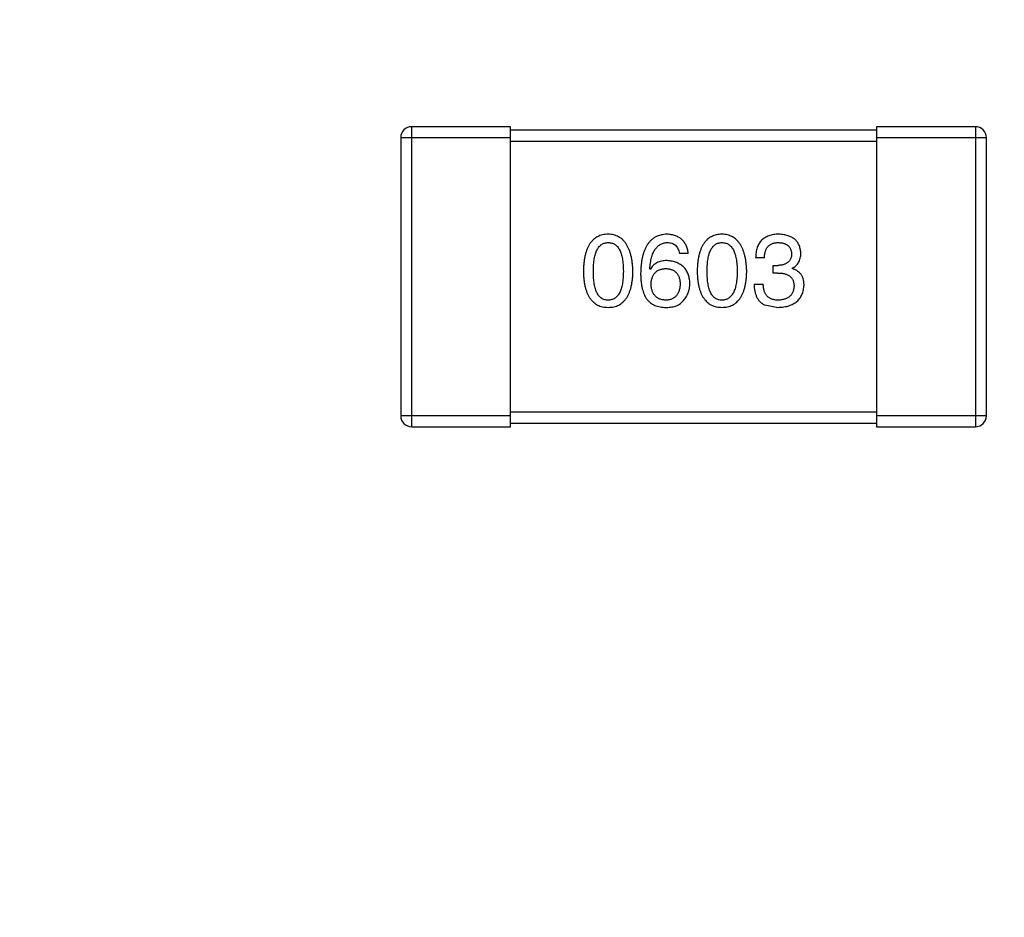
# Model space of a CAD drawing. Header units: millimetres. Extents: x -47 to 199, y -56 to 203.
# Tile 18 of 157: x 20.68 to 23.37, y 46.09 to 48.55. Entities that reach past the tile are written whole.
import ezdxf

# ---------------------------------------------------------------- set-up
doc = ezdxf.new("R2010")
doc.units = ezdxf.units.MM
doc.header["$LTSCALE"] = 1.21
doc.header["$MEASUREMENT"] = 0
doc.header["$PDMODE"] = 3
doc.header["$PDSIZE"] = 0.3125
doc.layers.get('0').update_dxf_attribs({"linetype": 'CONTINUOUS'})
doc.layers.get('DEFPOINTS').update_dxf_attribs({"linetype": 'CONTINUOUS'})
doc.layers.add('Dim', color=3, linetype='CONTINUOUS', lineweight=25)
doc.styles.get("Standard").update_dxf_attribs({"font": 'txt', "width": 0.8})
doc.dimstyles.get("Standard").update_dxf_attribs({"dimtxt": 0.15625, "dimasz": 0.1875, "dimexe": 0.125, "dimexo": 0.0625, "dimgap": 0.09, "dimtad": 0, "dimtih": 1, "dimtoh": 1, "dimzin": 4, "dimdsep": 46, "dimtxsty": 'Standard', "dimblk": '_FILLED', "dimblk1": '_FILLED', "dimblk2": '_FILLED', "dimcen": 0.09, "dimazin": 1, "dimtp": 0.01, "dimtm": 0.01, "dimtfac": 1, "dimtofl": 0, "dimtmove": 0, "dimatfit": 3, "dimldrblk": '_FILLED', "dimfxl": 0, "dimtolj": 1, "dimtzin": 4, "dimarcsym": 0})

# ---------------------------------------------------------------- blocks, each defined once
blk = doc.blocks.new('_FILLED')
at = {"color": 0, "linetype": 'ByBlock'}
blk.add_solid([(0, 0), (-1, 0.1667), (-1, -0.1667)], dxfattribs=at)
blk = doc.blocks.new('*D1')
at = {"color": 0, "linetype": 'ByBlock', "lineweight": -2}
for p, q in [((4.366, 46.1569), (4.366, 55.8412)), ((52.366, 46.1569), (52.366, 55.8412)), ((4.366, 55.7162), (26.076, 55.7162)), ((52.366, 55.7162), (30.656, 55.7162))]:
    blk.add_line(p, q, dxfattribs=at)
at = {"layer": 'DEFPOINTS', "color": 0, "linetype": 'ByBlock'}
for p in [(4.366, 46.0944), (52.366, 46.0944)]:
    blk.add_point(p, dxfattribs=at)
at = {"color": 0, "linetype": 'ByBlock', "lineweight": -2, "xscale": 1.5, "yscale": 1.5, "zscale": 1.5, "rotation": 180}
blk.add_blockref('_FILLED', (4.366, 55.7162), dxfattribs=at)
at = {"color": 0, "linetype": 'ByBlock', "lineweight": -2, "xscale": 1.5, "yscale": 1.5, "zscale": 1.5}
blk.add_blockref('_FILLED', (52.366, 55.7162), dxfattribs=at)
at = {"color": 0, "linetype": 'ByBlock', "lineweight": -2, "insert": (28.366, 55.7162), "char_height": 1.5, "attachment_point": 5}
blk.add_mtext('\\A1;48.00', dxfattribs=at)
blk = doc.blocks.new('*D2')
at = {"color": 0, "linetype": 'ByBlock', "lineweight": -2}
for p, q in [((0.866, 46.6569), (0.866, 60.7448)), ((55.866, 46.6569), (55.866, 60.7448)), ((0.866, 60.6198), (26.076, 60.6198)), ((55.866, 60.6198), (30.656, 60.6198))]:
    blk.add_line(p, q, dxfattribs=at)
at = {"layer": 'DEFPOINTS', "color": 0, "linetype": 'ByBlock'}
for p in [(0.866, 46.5944), (55.866, 46.5944)]:
    blk.add_point(p, dxfattribs=at)
at = {"color": 0, "linetype": 'ByBlock', "lineweight": -2, "xscale": 1.5, "yscale": 1.5, "zscale": 1.5, "rotation": 180}
blk.add_blockref('_FILLED', (0.866, 60.6198), dxfattribs=at)
at = {"color": 0, "linetype": 'ByBlock', "lineweight": -2, "xscale": 1.5, "yscale": 1.5, "zscale": 1.5}
blk.add_blockref('_FILLED', (55.866, 60.6198), dxfattribs=at)
at = {"color": 0, "linetype": 'ByBlock', "lineweight": -2, "insert": (28.366, 60.6198), "char_height": 1.5, "attachment_point": 5}
blk.add_mtext('\\A1;55.00', dxfattribs=at)

msp = doc.modelspace()

# ---------------------------------------------------------------- linework, layer by layer
at = {"color": 7, "linetype": 'Continuous'}
for p, q in [((21.7461, 47.4345), (21.7461, 48.2545)), ((22.0161, 48.2545), (21.7461, 48.2545)), ((22.0161, 47.4345), (22.0161, 48.2545)), ((23.0161, 48.2445), (22.0161, 48.2445)), ((23.0161, 48.2545), (23.0161, 47.4345)), ((23.2861, 48.2545), (23.0161, 48.2545)), ((23.2861, 48.2545), (23.2861, 47.4345)), ((21.7161, 48.2245), (21.7161, 47.4645)), ((21.7161, 48.2245), (22.0161, 48.2245)), ((22.0161, 48.2145), (23.0161, 48.2145)), ((23.0161, 48.2245), (23.3161, 48.2245)), ((23.3161, 47.4645), (23.3161, 48.2245)), ((22.5017, 47.9083), (22.4776, 47.9083)), ((22.7098, 47.8963), (22.6858, 47.8963)), ((22.3978, 47.8646), (22.3967, 47.8657)), ((22.7338, 47.8547), (22.7338, 47.8755)), ((22.7338, 47.8755), (22.747, 47.8755)), ((22.7459, 47.8547), (22.7338, 47.8547)), ((22.7852, 47.8678), (22.7852, 47.8668)), ((22.6814, 47.8241), (22.7065, 47.8241)), ((22.7109, 47.7673), (22.747, 47.7607)), ((23.0161, 47.4745), (22.0161, 47.4745)), ((22.0161, 47.4645), (21.7161, 47.4645)), ((23.3161, 47.4645), (23.0161, 47.4645)), ((21.7461, 47.4345), (22.0161, 47.4345)), ((22.0161, 47.4445), (23.0161, 47.4445)), ((23.0161, 47.4345), (23.2861, 47.4345))]:
    msp.add_line(p, q, dxfattribs=at)
for centre, start, end in [((21.7461, 48.2245), 90, 180), ((23.2861, 48.2245), 0, 90), ((21.7461, 47.4645), 180, 270), ((23.2861, 47.4645), 270, 0)]:
    msp.add_arc(centre, 0.03, start, end, dxfattribs=at)
for points, knots in [([(22.2828, 47.9607), (22.2802, 47.9606), (22.275, 47.9604), (22.2675, 47.9591), (22.2605, 47.957), (22.254, 47.9541), (22.2479, 47.9505), (22.2424, 47.946), (22.2374, 47.9408), (22.2329, 47.9347), (22.2289, 47.928), (22.2255, 47.9204), (22.2225, 47.9121), (22.22, 47.903), (22.218, 47.8931), (22.2165, 47.8825), (22.2155, 47.871), (22.2152, 47.8632), (22.2151, 47.8591)], [0, 0, 0, 0, 0.057911, 0.113262, 0.165956, 0.217443, 0.268511, 0.319665, 0.372, 0.426129, 0.483365, 0.543779, 0.607756, 0.676562, 0.749704, 0.827713, 0.911177, 1, 1, 1, 1]), ([(22.3506, 47.8591), (22.3504, 47.8631), (22.3501, 47.8709), (22.3489, 47.8822), (22.3473, 47.8928), (22.3453, 47.9026), (22.3428, 47.9116), (22.3397, 47.9199), (22.3362, 47.9274), (22.3322, 47.9342), (22.3277, 47.9402), (22.3227, 47.9455), (22.3173, 47.95), (22.3113, 47.9537), (22.3049, 47.9566), (22.298, 47.9588), (22.2906, 47.9603), (22.2855, 47.9606), (22.2828, 47.9607)], [0, 0, 0, 0, 0.088475, 0.171606, 0.249595, 0.322626, 0.391327, 0.455765, 0.516374, 0.573675, 0.628522, 0.681161, 0.732559, 0.783563, 0.83504, 0.887639, 0.942585, 1, 1, 1, 1]), ([(22.4437, 47.9607), (22.4409, 47.9606), (22.4354, 47.9602), (22.4274, 47.9588), (22.4199, 47.9565), (22.413, 47.9534), (22.4065, 47.9496), (22.4007, 47.9449), (22.3953, 47.9394), (22.3906, 47.9331), (22.3863, 47.9261), (22.3826, 47.9182), (22.3794, 47.9096), (22.3768, 47.9001), (22.3746, 47.8899), (22.3731, 47.8789), (22.372, 47.8671), (22.3717, 47.8589), (22.3716, 47.8547)], [0, 0, 0, 0, 0.058957, 0.115262, 0.16907, 0.221312, 0.273147, 0.324961, 0.377649, 0.432026, 0.488925, 0.549039, 0.612912, 0.680653, 0.753056, 0.830314, 0.912483, 1, 1, 1, 1]), ([(22.5017, 47.9083), (22.5014, 47.9103), (22.5009, 47.9142), (22.4996, 47.9198), (22.4981, 47.9251), (22.4961, 47.93), (22.4937, 47.9346), (22.491, 47.9387), (22.488, 47.9426), (22.4845, 47.9461), (22.4807, 47.9492), (22.4765, 47.9519), (22.4719, 47.9543), (22.467, 47.9563), (22.4617, 47.958), (22.456, 47.9593), (22.45, 47.9602), (22.4459, 47.9606), (22.4437, 47.9607)], [0, 0, 0, 0, 0.06947, 0.136096, 0.199592, 0.260665, 0.319672, 0.377156, 0.433415, 0.489984, 0.546535, 0.604276, 0.663499, 0.725182, 0.788953, 0.855683, 0.926216, 1, 1, 1, 1]), ([(22.5937, 47.9607), (22.5911, 47.9606), (22.5859, 47.9604), (22.5784, 47.9591), (22.5714, 47.957), (22.5648, 47.9541), (22.5588, 47.9505), (22.5533, 47.946), (22.5483, 47.9408), (22.5438, 47.9347), (22.5398, 47.928), (22.5363, 47.9204), (22.5333, 47.9121), (22.5309, 47.903), (22.5288, 47.8931), (22.5274, 47.8825), (22.5264, 47.871), (22.5261, 47.8632), (22.526, 47.8591)], [0, 0, 0, 0, 0.057911, 0.113262, 0.165956, 0.217443, 0.268511, 0.319665, 0.372, 0.426129, 0.483365, 0.543779, 0.607756, 0.676562, 0.749704, 0.827713, 0.911177, 1, 1, 1, 1]), ([(22.6615, 47.8591), (22.6613, 47.8631), (22.6609, 47.8709), (22.6598, 47.8822), (22.6582, 47.8928), (22.6562, 47.9026), (22.6536, 47.9116), (22.6506, 47.9199), (22.6471, 47.9274), (22.6431, 47.9342), (22.6386, 47.9402), (22.6336, 47.9455), (22.6281, 47.95), (22.6222, 47.9537), (22.6157, 47.9566), (22.6088, 47.9588), (22.6014, 47.9603), (22.5963, 47.9606), (22.5937, 47.9607)], [0, 0, 0, 0, 0.088475, 0.171606, 0.249595, 0.322626, 0.391327, 0.455765, 0.516374, 0.573675, 0.628522, 0.681161, 0.732559, 0.783563, 0.83504, 0.887639, 0.942585, 1, 1, 1, 1]), ([(22.7491, 47.9607), (22.7466, 47.9607), (22.7417, 47.9605), (22.7347, 47.9596), (22.728, 47.9583), (22.7219, 47.9564), (22.7162, 47.9541), (22.711, 47.9513), (22.7063, 47.948), (22.7021, 47.9441), (22.6983, 47.9399), (22.6951, 47.935), (22.6923, 47.9298), (22.69, 47.924), (22.6882, 47.9177), (22.6869, 47.911), (22.686, 47.9038), (22.6858, 47.8988), (22.6858, 47.8963)], [0, 0, 0, 0, 0.073232, 0.142595, 0.207997, 0.270074, 0.329156, 0.386529, 0.441846, 0.496976, 0.551877, 0.607941, 0.665637, 0.725446, 0.788542, 0.855101, 0.925196, 1, 1, 1, 1]), ([(22.8093, 47.9094), (22.8091, 47.9114), (22.8088, 47.9153), (22.8077, 47.9209), (22.8062, 47.9261), (22.8044, 47.931), (22.8021, 47.9355), (22.7993, 47.9397), (22.7962, 47.9435), (22.7926, 47.9469), (22.7886, 47.95), (22.7842, 47.9526), (22.7794, 47.9549), (22.7741, 47.9568), (22.7685, 47.9584), (22.7624, 47.9595), (22.7559, 47.9604), (22.7514, 47.9606), (22.7491, 47.9607)], [0, 0, 0, 0, 0.067521, 0.132139, 0.193339, 0.252064, 0.309083, 0.364848, 0.420021, 0.475612, 0.532002, 0.589602, 0.649896, 0.712634, 0.778603, 0.848416, 0.922155, 1, 1, 1, 1]), ([(22.2424, 47.8591), (22.2424, 47.8623), (22.2425, 47.8684), (22.243, 47.8774), (22.2437, 47.8857), (22.2448, 47.8934), (22.2463, 47.9004), (22.2479, 47.9069), (22.25, 47.9128), (22.2524, 47.918), (22.2551, 47.9227), (22.258, 47.9267), (22.2614, 47.9301), (22.2651, 47.933), (22.2691, 47.9352), (22.2734, 47.9367), (22.278, 47.9376), (22.2812, 47.9377), (22.2828, 47.9378)], [0, 0, 0, 0, 0.096452, 0.187278, 0.271765, 0.350519, 0.423437, 0.491321, 0.554011, 0.612224, 0.666281, 0.717003, 0.764884, 0.811423, 0.856783, 0.902993, 0.950236, 1, 1, 1, 1]), ([(22.2828, 47.9378), (22.2845, 47.9377), (22.2878, 47.9376), (22.2926, 47.9367), (22.297, 47.9352), (22.3011, 47.933), (22.3048, 47.9301), (22.3083, 47.9268), (22.3114, 47.9227), (22.3142, 47.9181), (22.3166, 47.9128), (22.3187, 47.9069), (22.3204, 47.9005), (22.3219, 47.8934), (22.323, 47.8857), (22.3238, 47.8774), (22.3243, 47.8684), (22.3243, 47.8623), (22.3244, 47.8591)], [0, 0, 0, 0, 0.050604, 0.098688, 0.145699, 0.191791, 0.238625, 0.286717, 0.337546, 0.391814, 0.449755, 0.512106, 0.579685, 0.652048, 0.730262, 0.814146, 0.904281, 1, 1, 1, 1]), ([(22.3967, 47.8657), (22.3969, 47.8685), (22.3973, 47.874), (22.3984, 47.8819), (22.3996, 47.8894), (22.4012, 47.8963), (22.4031, 47.9027), (22.4053, 47.9085), (22.4078, 47.9139), (22.4105, 47.9187), (22.4137, 47.9229), (22.417, 47.9267), (22.4207, 47.9299), (22.4248, 47.9325), (22.4291, 47.9347), (22.4337, 47.9362), (22.4386, 47.9374), (22.442, 47.9377), (22.4437, 47.9378)], [0, 0, 0, 0, 0.089218, 0.173709, 0.252753, 0.326963, 0.397099, 0.462534, 0.524018, 0.582178, 0.637235, 0.689955, 0.741228, 0.791618, 0.841661, 0.892925, 0.945259, 1, 1, 1, 1]), ([(22.4437, 47.9378), (22.446, 47.9377), (22.4503, 47.9376), (22.4565, 47.9361), (22.4619, 47.9338), (22.4666, 47.9306), (22.4705, 47.9263), (22.4737, 47.9211), (22.4761, 47.915), (22.4771, 47.9106), (22.4776, 47.9083)], [0, 0, 0, 0, 0.136586, 0.261496, 0.378089, 0.490612, 0.605522, 0.725767, 0.8561, 1, 1, 1, 1]), ([(22.5533, 47.8591), (22.5533, 47.8623), (22.5534, 47.8684), (22.5539, 47.8774), (22.5546, 47.8857), (22.5557, 47.8934), (22.5572, 47.9004), (22.5588, 47.9069), (22.5609, 47.9128), (22.5633, 47.918), (22.5659, 47.9227), (22.5689, 47.9267), (22.5723, 47.9301), (22.5759, 47.933), (22.5799, 47.9352), (22.5842, 47.9367), (22.5889, 47.9376), (22.5921, 47.9377), (22.5937, 47.9378)], [0, 0, 0, 0, 0.096452, 0.187278, 0.271765, 0.350519, 0.423437, 0.491321, 0.554011, 0.612224, 0.666281, 0.717003, 0.764884, 0.811423, 0.856783, 0.902993, 0.950236, 1, 1, 1, 1]), ([(22.5937, 47.9378), (22.5954, 47.9377), (22.5987, 47.9376), (22.6034, 47.9367), (22.6079, 47.9352), (22.612, 47.933), (22.6157, 47.9301), (22.6192, 47.9268), (22.6222, 47.9227), (22.625, 47.9181), (22.6274, 47.9128), (22.6295, 47.9069), (22.6313, 47.9005), (22.6328, 47.8934), (22.6339, 47.8857), (22.6347, 47.8774), (22.6352, 47.8684), (22.6352, 47.8623), (22.6352, 47.8591)], [0, 0, 0, 0, 0.050604, 0.098688, 0.145699, 0.191791, 0.238625, 0.286717, 0.337546, 0.391814, 0.449755, 0.512106, 0.579685, 0.652048, 0.730262, 0.814146, 0.904281, 1, 1, 1, 1]), ([(22.7098, 47.8963), (22.7099, 47.8979), (22.71, 47.9012), (22.7106, 47.9059), (22.7114, 47.9103), (22.7125, 47.9144), (22.7139, 47.9181), (22.7156, 47.9215), (22.7176, 47.9247), (22.7198, 47.9274), (22.7224, 47.9299), (22.7252, 47.932), (22.7283, 47.9338), (22.7318, 47.9353), (22.7354, 47.9364), (22.7394, 47.9372), (22.7436, 47.9377), (22.7466, 47.9378), (22.7481, 47.9378)], [0, 0, 0, 0, 0.078134, 0.15164, 0.221358, 0.286689, 0.348614, 0.407697, 0.464247, 0.520153, 0.574432, 0.629291, 0.684538, 0.742032, 0.801329, 0.863637, 0.930123, 1, 1, 1, 1]), ([(22.7481, 47.9378), (22.7494, 47.9377), (22.7521, 47.9376), (22.756, 47.9371), (22.7596, 47.9364), (22.763, 47.9356), (22.7661, 47.9344), (22.769, 47.933), (22.7716, 47.9315), (22.774, 47.9297), (22.7762, 47.9276), (22.778, 47.9253), (22.7797, 47.9229), (22.7811, 47.9202), (22.7822, 47.9172), (22.7831, 47.9141), (22.7838, 47.9107), (22.784, 47.9084), (22.7841, 47.9072)], [0, 0, 0, 0, 0.078051, 0.151197, 0.220412, 0.286742, 0.34933, 0.409464, 0.467368, 0.52298, 0.578639, 0.633998, 0.690142, 0.746855, 0.805868, 0.867776, 0.932345, 1, 1, 1, 1]), ([(22.7841, 47.9072), (22.784, 47.9059), (22.7839, 47.9035), (22.7834, 47.9), (22.7826, 47.8968), (22.7815, 47.8938), (22.7801, 47.8909), (22.7784, 47.8884), (22.7765, 47.886), (22.7743, 47.8839), (22.7718, 47.882), (22.7691, 47.8804), (22.7661, 47.879), (22.7628, 47.8778), (22.7592, 47.8769), (22.7554, 47.8762), (22.7512, 47.8757), (22.7484, 47.8756), (22.747, 47.8755)], [0, 0, 0, 0, 0.067741, 0.131599, 0.192143, 0.249977, 0.306453, 0.361639, 0.416449, 0.471489, 0.527582, 0.584873, 0.644974, 0.70814, 0.77492, 0.845909, 0.920585, 1, 1, 1, 1]), ([(22.7852, 47.8678), (22.7871, 47.8688), (22.7908, 47.8707), (22.7958, 47.8744), (22.8, 47.8787), (22.8034, 47.8837), (22.806, 47.8892), (22.8079, 47.8954), (22.8091, 47.9022), (22.8092, 47.9069), (22.8093, 47.9094)], [0, 0, 0, 0, 0.125227, 0.244792, 0.361427, 0.478215, 0.59667, 0.722058, 0.856314, 1, 1, 1, 1]), ([(22.4437, 47.8886), (22.4411, 47.8885), (22.436, 47.8884), (22.4287, 47.8873), (22.422, 47.8854), (22.4159, 47.8828), (22.4104, 47.8794), (22.4055, 47.8752), (22.4012, 47.8702), (22.399, 47.8665), (22.3978, 47.8646)], [0, 0, 0, 0, 0.144617, 0.279572, 0.40596, 0.526097, 0.64389, 0.760003, 0.877724, 1, 1, 1, 1]), ([(22.506, 47.8263), (22.5059, 47.8287), (22.5057, 47.8332), (22.5047, 47.8399), (22.5033, 47.8461), (22.5015, 47.8519), (22.4992, 47.8573), (22.4963, 47.8622), (22.4931, 47.8668), (22.4894, 47.8709), (22.4853, 47.8746), (22.4807, 47.8779), (22.4756, 47.8807), (22.4701, 47.8832), (22.4642, 47.8852), (22.4578, 47.8868), (22.4509, 47.888), (22.4462, 47.8884), (22.4437, 47.8886)], [0, 0, 0, 0, 0.071527, 0.139094, 0.20346, 0.264939, 0.323904, 0.381383, 0.437591, 0.493343, 0.549401, 0.606085, 0.664838, 0.725424, 0.788712, 0.855452, 0.925772, 1, 1, 1, 1]), ([(22.2151, 47.8591), (22.2152, 47.8552), (22.2155, 47.8475), (22.2165, 47.8365), (22.218, 47.8262), (22.22, 47.8166), (22.2225, 47.8078), (22.2255, 47.7998), (22.2289, 47.7924), (22.233, 47.7859), (22.2374, 47.78), (22.2424, 47.775), (22.248, 47.7707), (22.254, 47.7671), (22.2605, 47.7644), (22.2675, 47.7624), (22.275, 47.7611), (22.2802, 47.7609), (22.2828, 47.7607)], [0, 0, 0, 0, 0.087693, 0.170223, 0.247496, 0.319826, 0.387768, 0.451403, 0.511459, 0.568358, 0.622671, 0.675251, 0.726739, 0.778422, 0.830759, 0.884394, 0.940865, 1, 1, 1, 1]), ([(22.2828, 47.7804), (22.2812, 47.7805), (22.278, 47.7806), (22.2734, 47.7815), (22.269, 47.783), (22.2651, 47.7853), (22.2614, 47.7881), (22.258, 47.7915), (22.2551, 47.7955), (22.2524, 47.8002), (22.25, 47.8054), (22.2479, 47.8113), (22.2463, 47.8178), (22.2448, 47.8248), (22.2437, 47.8325), (22.243, 47.8408), (22.2425, 47.8498), (22.2424, 47.8559), (22.2424, 47.8591)], [0, 0, 0, 0, 0.049766, 0.097012, 0.143225, 0.188786, 0.235079, 0.282962, 0.333687, 0.387747, 0.445963, 0.508657, 0.576545, 0.649868, 0.72822, 0.812712, 0.903543, 1, 1, 1, 1]), ([(22.2828, 47.7607), (22.2855, 47.7609), (22.2907, 47.7611), (22.2982, 47.7624), (22.3052, 47.7644), (22.3117, 47.7671), (22.3177, 47.7707), (22.3233, 47.775), (22.3283, 47.7801), (22.3328, 47.7859), (22.3367, 47.7925), (22.3402, 47.7998), (22.3432, 47.8078), (22.3457, 47.8166), (22.3477, 47.8262), (22.3492, 47.8365), (22.3502, 47.8475), (22.3505, 47.8552), (22.3506, 47.8591)], [0, 0, 0, 0, 0.059134, 0.115603, 0.169236, 0.221572, 0.273254, 0.32474, 0.377319, 0.431815, 0.488555, 0.548609, 0.612242, 0.680182, 0.75251, 0.829782, 0.91231, 1, 1, 1, 1]), ([(22.3244, 47.8591), (22.3243, 47.856), (22.3243, 47.8499), (22.3238, 47.8411), (22.323, 47.8329), (22.3219, 47.8253), (22.3204, 47.8182), (22.3187, 47.8118), (22.3166, 47.8059), (22.3141, 47.8007), (22.3114, 47.796), (22.3083, 47.792), (22.3049, 47.7885), (22.3011, 47.7857), (22.297, 47.7834), (22.2926, 47.7818), (22.2878, 47.7807), (22.2845, 47.7805), (22.2828, 47.7804)], [0, 0, 0, 0, 0.094834, 0.184067, 0.267029, 0.344713, 0.417334, 0.484367, 0.546941, 0.604717, 0.65953, 0.710539, 0.759381, 0.806382, 0.853027, 0.900623, 0.949121, 1, 1, 1, 1]), ([(22.3716, 47.8547), (22.3716, 47.8512), (22.3717, 47.8443), (22.3724, 47.8343), (22.3735, 47.8249), (22.3751, 47.8161), (22.377, 47.8079), (22.3794, 47.8003), (22.3823, 47.7933), (22.3847, 47.7891), (22.3858, 47.787)], [0, 0, 0, 0, 0.151498, 0.29521, 0.430242, 0.557137, 0.677306, 0.790845, 0.898111, 1, 1, 1, 1]), ([(22.4, 47.8241), (22.4001, 47.8258), (22.4004, 47.8291), (22.401, 47.8338), (22.4021, 47.8382), (22.4033, 47.8423), (22.4048, 47.8461), (22.4067, 47.8496), (22.4088, 47.8528), (22.4112, 47.8556), (22.4139, 47.8581), (22.4168, 47.8603), (22.4201, 47.8622), (22.4236, 47.8637), (22.4274, 47.865), (22.4315, 47.8659), (22.4359, 47.8666), (22.4389, 47.8667), (22.4405, 47.8668)], [0, 0, 0, 0, 0.076072, 0.148369, 0.216753, 0.281358, 0.342792, 0.401604, 0.458929, 0.514444, 0.569818, 0.625343, 0.681554, 0.739608, 0.800134, 0.863477, 0.929547, 1, 1, 1, 1]), ([(22.4405, 47.8668), (22.442, 47.8667), (22.4449, 47.8666), (22.4491, 47.8659), (22.4531, 47.8651), (22.4568, 47.8638), (22.4603, 47.8623), (22.4634, 47.8605), (22.4663, 47.8583), (22.4689, 47.8559), (22.4712, 47.8531), (22.4733, 47.85), (22.4751, 47.8466), (22.4766, 47.8429), (22.4778, 47.8389), (22.4788, 47.8346), (22.4795, 47.83), (22.4797, 47.8269), (22.4798, 47.8252)], [0, 0, 0, 0, 0.069884, 0.136529, 0.199638, 0.259844, 0.317774, 0.374356, 0.430026, 0.485148, 0.5409, 0.597889, 0.657472, 0.718614, 0.783613, 0.85129, 0.923712, 1, 1, 1, 1]), ([(22.526, 47.8591), (22.5261, 47.8552), (22.5264, 47.8475), (22.5274, 47.8365), (22.5288, 47.8262), (22.5309, 47.8166), (22.5333, 47.8078), (22.5363, 47.7998), (22.5398, 47.7924), (22.5438, 47.7859), (22.5483, 47.78), (22.5533, 47.775), (22.5588, 47.7707), (22.5648, 47.7671), (22.5714, 47.7644), (22.5784, 47.7624), (22.5859, 47.7611), (22.5911, 47.7609), (22.5937, 47.7607)], [0, 0, 0, 0, 0.087693, 0.170223, 0.247496, 0.319826, 0.387768, 0.451403, 0.511459, 0.568358, 0.622671, 0.675251, 0.726739, 0.778422, 0.830759, 0.884394, 0.940865, 1, 1, 1, 1]), ([(22.5937, 47.7804), (22.5921, 47.7805), (22.5889, 47.7806), (22.5842, 47.7815), (22.5799, 47.783), (22.5759, 47.7853), (22.5723, 47.7881), (22.5689, 47.7915), (22.5659, 47.7955), (22.5633, 47.8002), (22.5609, 47.8054), (22.5588, 47.8113), (22.5572, 47.8178), (22.5557, 47.8248), (22.5546, 47.8325), (22.5539, 47.8408), (22.5534, 47.8498), (22.5533, 47.8559), (22.5533, 47.8591)], [0, 0, 0, 0, 0.049766, 0.097012, 0.143225, 0.188786, 0.235079, 0.282962, 0.333687, 0.387747, 0.445963, 0.508657, 0.576545, 0.649868, 0.72822, 0.812712, 0.903543, 1, 1, 1, 1]), ([(22.5937, 47.7607), (22.5964, 47.7609), (22.6015, 47.7611), (22.609, 47.7624), (22.616, 47.7644), (22.6226, 47.7671), (22.6286, 47.7707), (22.6341, 47.775), (22.6391, 47.7801), (22.6436, 47.7859), (22.6476, 47.7925), (22.6511, 47.7998), (22.6541, 47.8078), (22.6566, 47.8166), (22.6586, 47.8262), (22.66, 47.8365), (22.6611, 47.8475), (22.6613, 47.8552), (22.6615, 47.8591)], [0, 0, 0, 0, 0.059134, 0.115603, 0.169236, 0.221572, 0.273254, 0.32474, 0.377319, 0.431815, 0.488555, 0.548609, 0.612242, 0.680182, 0.75251, 0.829782, 0.91231, 1, 1, 1, 1]), ([(22.6352, 47.8591), (22.6352, 47.856), (22.6352, 47.8499), (22.6347, 47.8411), (22.6339, 47.8329), (22.6327, 47.8253), (22.6313, 47.8182), (22.6295, 47.8118), (22.6275, 47.8059), (22.625, 47.8007), (22.6222, 47.796), (22.6191, 47.792), (22.6157, 47.7885), (22.612, 47.7857), (22.6079, 47.7834), (22.6034, 47.7818), (22.5987, 47.7807), (22.5954, 47.7805), (22.5937, 47.7804)], [0, 0, 0, 0, 0.094834, 0.184067, 0.267029, 0.344713, 0.417334, 0.484367, 0.546941, 0.604717, 0.65953, 0.710539, 0.759381, 0.806382, 0.853027, 0.900623, 0.949121, 1, 1, 1, 1]), ([(22.7459, 47.8547), (22.7477, 47.8547), (22.7512, 47.8547), (22.7563, 47.8542), (22.761, 47.8536), (22.7654, 47.8525), (22.7694, 47.8513), (22.7732, 47.8498), (22.7765, 47.8479), (22.7795, 47.8458), (22.7821, 47.8434), (22.7844, 47.8407), (22.7864, 47.8377), (22.788, 47.8344), (22.7892, 47.8309), (22.7901, 47.8271), (22.7906, 47.823), (22.7906, 47.8201), (22.7907, 47.8187)], [0, 0, 0, 0, 0.082495, 0.159728, 0.232496, 0.300725, 0.365163, 0.425859, 0.483728, 0.538892, 0.592921, 0.646195, 0.699968, 0.754746, 0.811387, 0.870806, 0.933482, 1, 1, 1, 1]), ([(22.818, 47.8219), (22.818, 47.8234), (22.8179, 47.8262), (22.8175, 47.8302), (22.8169, 47.8341), (22.816, 47.8378), (22.8149, 47.8413), (22.8134, 47.8446), (22.8118, 47.8477), (22.8099, 47.8507), (22.8077, 47.8534), (22.8052, 47.8559), (22.8025, 47.8582), (22.7996, 47.8603), (22.7963, 47.8622), (22.7929, 47.864), (22.7891, 47.8655), (22.7865, 47.8663), (22.7852, 47.8668)], [0, 0, 0, 0, 0.071215, 0.138707, 0.20396, 0.266995, 0.327734, 0.387609, 0.445602, 0.503345, 0.561136, 0.618597, 0.677672, 0.738255, 0.799989, 0.863961, 0.930555, 1, 1, 1, 1]), ([(22.4798, 47.8252), (22.4797, 47.8235), (22.4795, 47.8201), (22.4788, 47.8153), (22.4779, 47.8107), (22.4767, 47.8065), (22.4752, 47.8026), (22.4735, 47.799), (22.4715, 47.7957), (22.4692, 47.7927), (22.4667, 47.79), (22.4639, 47.7877), (22.4608, 47.7857), (22.4575, 47.7839), (22.4539, 47.7826), (22.45, 47.7815), (22.4459, 47.7808), (22.443, 47.7805), (22.4416, 47.7804)], [0, 0, 0, 0, 0.078863, 0.153308, 0.223539, 0.289857, 0.35341, 0.413572, 0.471721, 0.528235, 0.584279, 0.638781, 0.69466, 0.751251, 0.809198, 0.869697, 0.933318, 1, 1, 1, 1]), ([(22.4864, 47.7771), (22.4879, 47.7789), (22.491, 47.7823), (22.4951, 47.7879), (22.4984, 47.7937), (22.5013, 47.7998), (22.5034, 47.8061), (22.5049, 47.8126), (22.5058, 47.8194), (22.506, 47.824), (22.506, 47.8263)], [0, 0, 0, 0, 0.129393, 0.255335, 0.378531, 0.500878, 0.622934, 0.746191, 0.87096, 1, 1, 1, 1]), ([(22.4416, 47.7804), (22.44, 47.7805), (22.4369, 47.7806), (22.4324, 47.7813), (22.4281, 47.7822), (22.4242, 47.7835), (22.4206, 47.7851), (22.4173, 47.787), (22.4142, 47.7892), (22.4115, 47.7919), (22.409, 47.7948), (22.4068, 47.798), (22.4049, 47.8016), (22.4033, 47.8055), (22.4021, 47.8097), (22.4011, 47.8142), (22.4003, 47.819), (22.4001, 47.8224), (22.4, 47.8241)], [0, 0, 0, 0, 0.070403, 0.137196, 0.200053, 0.260887, 0.31876, 0.37535, 0.430743, 0.485927, 0.541678, 0.598832, 0.657726, 0.719441, 0.783504, 0.851852, 0.923533, 1, 1, 1, 1]), ([(22.6814, 47.8241), (22.6815, 47.8223), (22.6816, 47.8189), (22.682, 47.8138), (22.6827, 47.8089), (22.6836, 47.8042), (22.6847, 47.7998), (22.686, 47.7957), (22.6875, 47.7918), (22.6893, 47.7881), (22.6912, 47.7846), (22.6933, 47.7814), (22.6957, 47.7785), (22.6983, 47.7757), (22.7011, 47.7732), (22.7042, 47.771), (22.7074, 47.769), (22.7097, 47.7679), (22.7109, 47.7673)], [0, 0, 0, 0, 0.078937, 0.154495, 0.226898, 0.296844, 0.363348, 0.427781, 0.48946, 0.549586, 0.607902, 0.664733, 0.720805, 0.776157, 0.831175, 0.886736, 0.943094, 1, 1, 1, 1]), ([(22.7481, 47.7804), (22.7464, 47.7804), (22.7432, 47.7805), (22.7386, 47.781), (22.7343, 47.7819), (22.7303, 47.7831), (22.7266, 47.7846), (22.7232, 47.7865), (22.7202, 47.7887), (22.7174, 47.7913), (22.715, 47.7942), (22.7128, 47.7975), (22.711, 47.8011), (22.7094, 47.8051), (22.7082, 47.8094), (22.7074, 47.814), (22.7067, 47.8189), (22.7066, 47.8224), (22.7065, 47.8241)], [0, 0, 0, 0, 0.071272, 0.13882, 0.201858, 0.262757, 0.320043, 0.376709, 0.431462, 0.486034, 0.541209, 0.597703, 0.65589, 0.717768, 0.782056, 0.850407, 0.92277, 1, 1, 1, 1]), ([(22.747, 47.7607), (22.7497, 47.7609), (22.755, 47.7611), (22.7628, 47.762), (22.77, 47.7635), (22.7767, 47.7653), (22.783, 47.7675), (22.7887, 47.7703), (22.7939, 47.7734), (22.7987, 47.777), (22.8029, 47.7811), (22.8066, 47.7856), (22.8098, 47.7906), (22.8124, 47.796), (22.8146, 47.8019), (22.8163, 47.8082), (22.8175, 47.8149), (22.8178, 47.8196), (22.818, 47.8219)], [0, 0, 0, 0, 0.078078, 0.151942, 0.221594, 0.28726, 0.350176, 0.409768, 0.467648, 0.523784, 0.578904, 0.634014, 0.689819, 0.746826, 0.805875, 0.867063, 0.931764, 1, 1, 1, 1]), ([(22.7907, 47.8187), (22.7906, 47.8172), (22.7904, 47.8144), (22.7896, 47.8102), (22.7886, 47.8064), (22.7873, 47.8028), (22.7856, 47.7994), (22.7838, 47.7963), (22.7815, 47.7936), (22.779, 47.791), (22.7761, 47.7887), (22.773, 47.7867), (22.7696, 47.785), (22.7658, 47.7835), (22.7618, 47.7824), (22.7575, 47.7814), (22.7529, 47.7807), (22.7497, 47.7805), (22.7481, 47.7804)], [0, 0, 0, 0, 0.068514, 0.133941, 0.195994, 0.255362, 0.312994, 0.369441, 0.424687, 0.480522, 0.537148, 0.594801, 0.654411, 0.716817, 0.781981, 0.850498, 0.923306, 1, 1, 1, 1]), ([(22.3858, 47.787), (22.3873, 47.785), (22.3902, 47.781), (22.3955, 47.7758), (22.4011, 47.7714), (22.4074, 47.7677), (22.4141, 47.7648), (22.4213, 47.7627), (22.4291, 47.7612), (22.4344, 47.7609), (22.4372, 47.7607)], [0, 0, 0, 0, 0.125033, 0.246266, 0.36603, 0.485265, 0.606781, 0.732144, 0.862551, 1, 1, 1, 1]), ([(22.4372, 47.7607), (22.44, 47.7607), (22.4454, 47.7606), (22.4532, 47.7612), (22.4604, 47.7624), (22.4669, 47.7641), (22.4728, 47.7665), (22.478, 47.7694), (22.4826, 47.7729), (22.4851, 47.7757), (22.4864, 47.7771)], [0, 0, 0, 0, 0.156782, 0.301945, 0.436395, 0.561474, 0.678489, 0.78853, 0.894967, 1, 1, 1, 1])]:
    msp.add_open_spline(points, degree=3, knots=knots, dxfattribs=at)

# ---------------------------------------------------------------- dimensions: what is measured, and where the dimension line sits
at = {"layer": 'Dim'}
for base, p1, p2, picture, middle in [((55.866, 60.6198), (0.866, 46.5944), (55.866, 46.5944), '*D2', (28.366, 60.6198)), ((52.366, 55.7162), (4.366, 46.0944), (52.366, 46.0944), '*D1', (28.366, 55.7162))]:
    dim = msp.add_linear_dim(base=base, p1=p1, p2=p2, dimstyle='Standard', override={"dimtxt": 1.5, "dimasz": 1.5, "dimtih": 0, "dimtoh": 0, "dimzin": 0, "dimcen": 0.198, "dimadec": 0, "dimazin": 0, "dimtp": 0, "dimtm": 0, "dimtdec": 4, "dimtzin": 0}, dxfattribs=at)
    dim.commit()
    dim.dimension.update_dxf_attribs({"geometry": picture, "text_midpoint": middle})

doc.saveas('drawing.dxf')
